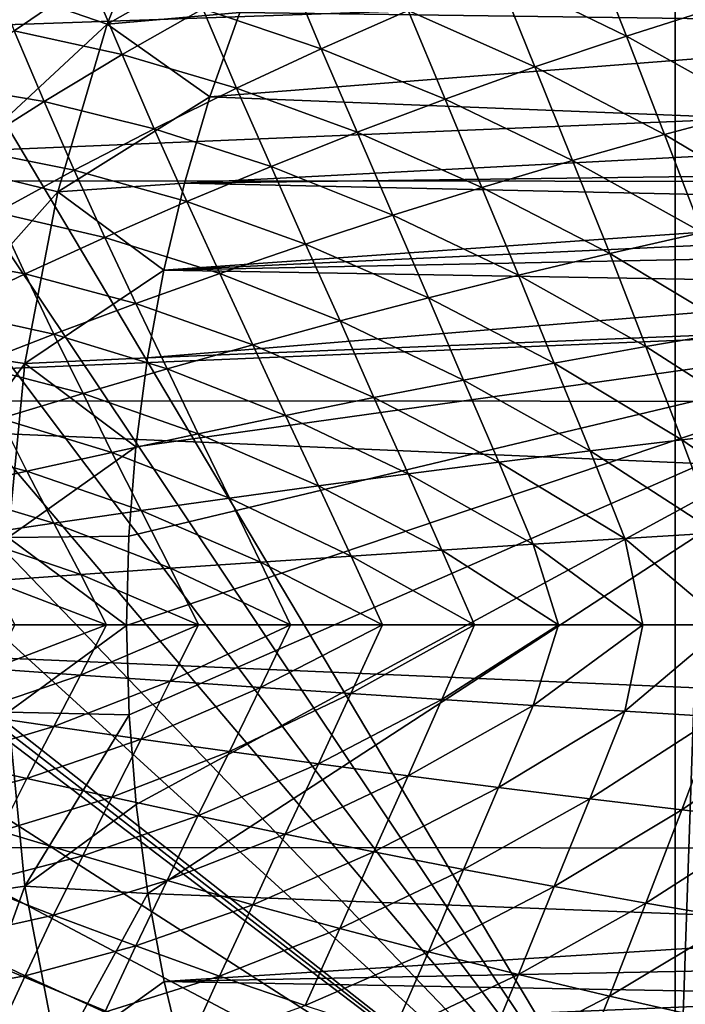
# Model space of a CAD drawing. Header units: metres. Extents: x -31 to 127, y -24 to 31.
# Tile 11 of 150: x -16.73 to -10.63, y -3.48 to 5.55. Entities that reach past the tile are written whole.
import ezdxf

# ---------------------------------------------------------------- set-up
doc = ezdxf.new("R2010")
doc.units = ezdxf.units.M
doc.layers.add('solid_12_381_041_XXX', color=7, linetype='CONTINUOUS')

msp = doc.modelspace()

# ---------------------------------------------------------------- linework, layer by layer
at = {"layer": 'solid_12_381_041_XXX'}
for points in [[(-15.929396, 5.513324, 125.583504), (-15.333195, 7.002537, 125.583504), (-16.855841, 5.834, 124.063568)], [(-15.929396, 5.513324, 125.583504), (-14.40098, 6.377131, 127.000305), (-15.333195, 7.002537, 125.583504)], [(-10.718798, 5.719479, 143.050308), (-17.391512, 5.488624, 143.050308), (-17.099895, 6.339985, 143.050308)], [(-15.929396, 5.513324, 125.583504), (-14.713126, 5.619853, 127.000305), (-14.40098, 6.377131, 127.000305)], [(-11.518391, 6.305539, 145.541672), (-12.352608, 5.978557, 145.512863), (-11.16376, 5.402163, 145.56868)], [(-11.518391, 6.305539, 145.541672), (-11.16376, 5.402163, 145.56868), (-10.30747, 5.673165, 145.598572)], [(23.225943, 6.042967, -4), (-23.651144, 4.076988, -4), (-23.217838, 6.074059, -4)], [(-17.037428, 6.125169, 145.307892), (-16.780685, 5.449574, 145.328796), (-16.084482, 5.927846, 145.35379)], [(-14.290234, 6.063374, 145.430481), (-15.052391, 5.653814, 145.403183), (-13.96478, 5.286698, 145.454895)], [(-14.290234, 6.063374, 145.430481), (-13.96478, 5.286698, 145.454895), (-13.168322, 5.638543, 145.483917)], [(23.655149, 4.054073, -4), (-23.651144, 4.076988, -4), (23.225943, 6.042967, -4)], [(-12.352608, 5.978557, 145.512863), (-13.168322, 5.638543, 145.483917), (-12.004383, 5.118841, 145.538544)], [(-12.352608, 5.978557, 145.512863), (-12.004383, 5.118841, 145.538544), (-11.16376, 5.402163, 145.56868)], [(-16.084482, 5.927846, 145.35379), (-16.780685, 5.449574, 145.328796), (-15.791614, 5.233378, 145.376007)], [(-16.084482, 5.927846, 145.35379), (-15.791614, 5.233378, 145.376007), (-15.052391, 5.653814, 145.403183)], [(-14.713126, 5.619853, 127.000305), (-6.507855, 5.508007, 127.000305), (-6.431746, 5.890671, 127.000305)], [(-15.929396, 5.513324, 125.583504), (-16.855841, 5.834, 124.063568), (-17.33407, 4.205343, 124.063568)], [(-10.718798, -5.719483, 143.050308), (-17.391512, 5.488624, 143.050308), (-10.718798, 5.719479, 143.050308)], [(-10.327926, 5.719559, 143.031158), (-10.718798, -5.719483, 143.050308), (-10.718798, 5.719479, 143.050308)], [(-10.315196, -5.719559, 143.029892), (-10.718798, -5.719483, 143.050308), (-10.327926, 5.719559, 143.031158)], [(-15.929396, 5.513324, 125.583504), (-14.986169, 4.843782, 127.000305), (-14.713126, 5.619853, 127.000305)], [(-15.052391, 5.653814, 145.403183), (-15.791614, 5.233378, 145.376007), (-14.741229, 4.924219, 145.425873)], [(-15.052391, 5.653814, 145.403183), (-14.741229, 4.924219, 145.425873), (-13.96478, 5.286698, 145.454895)], [(-14.713126, 5.619853, 127.000305), (-14.986169, 4.843782, 127.000305), (-6.507855, 5.508007, 127.000305)], [(-13.168322, 5.638543, 145.483917), (-13.96478, 5.286698, 145.454895), (-12.828665, 4.824277, 145.508224)], [(-13.168322, 5.638543, 145.483917), (-12.828665, 4.824277, 145.508224), (-12.004383, 5.118841, 145.538544)], [(-10.30747, 5.673165, 145.598572), (-11.16376, 5.402163, 145.56868), (-9.956322, 4.728667, 145.624161)], [(-16.381338, 3.974181, 125.583504), (-15.929396, 5.513324, 125.583504), (-17.33407, 4.205343, 124.063568)], [(-16.381338, 3.974181, 125.583504), (-14.986169, 4.843782, 127.000305), (-15.929396, 5.513324, 125.583504)], [(-10.718798, -5.719483, 143.050308), (-17.641508, 4.623957, 143.050308), (-17.391512, 5.488624, 143.050308)], [(-16.780685, 5.449574, 145.328796), (-17.450249, 4.961748, 145.304077), (-16.50708, 4.803369, 145.348984)], [(-16.780685, 5.449574, 145.328796), (-16.50708, 4.803369, 145.348984), (-15.791614, 5.233378, 145.376007)], [(-14.986169, 4.843782, 127.000305), (-6.507855, 4.507702, 127.000305), (-6.507855, 5.508007, 127.000305)], [(-11.16376, 5.402163, 145.56868), (-12.004383, 5.118841, 145.538544), (-10.815092, 4.500587, 145.593277)], [(-11.16376, 5.402163, 145.56868), (-10.815092, 4.500587, 145.593277), (-9.956322, 4.728667, 145.624161)], [(-13.96478, 5.286698, 145.454895), (-14.741229, 4.924219, 145.425873), (-13.635931, 4.519547, 145.477783)], [(-13.96478, 5.286698, 145.454895), (-13.635931, 4.519547, 145.477783), (-12.828665, 4.824277, 145.508224)], [(-15.791614, 5.233378, 145.376007), (-16.50708, 4.803369, 145.348984), (-15.496916, 4.552305, 145.396912)], [(-15.791614, 5.233378, 145.376007), (-15.496916, 4.552305, 145.396912), (-14.741229, 4.924219, 145.425873)], [(-12.004383, 5.118841, 145.538544), (-12.828665, 4.824277, 145.508224), (-11.660439, 4.262145, 145.562088)], [(-12.004383, 5.118841, 145.538544), (-11.660439, 4.262145, 145.562088), (-10.815092, 4.500587, 145.593277)], [(-17.450249, 4.961748, 145.304077), (-17.197971, 4.365088, 145.322189), (-16.50708, 4.803369, 145.348984)], [(-14.741229, 4.924219, 145.425873), (-15.496916, 4.552305, 145.396912), (-14.425507, 4.205727, 145.447266)], [(-14.741229, 4.924219, 145.425873), (-14.425507, 4.205727, 145.447266), (-13.635931, 4.519547, 145.477783)], [(-16.50708, 4.803369, 145.348984), (-17.197971, 4.365088, 145.322189), (-16.231087, 4.172156, 145.368042)], [(-16.50708, 4.803369, 145.348984), (-16.231087, 4.172156, 145.368042), (-15.496916, 4.552305, 145.396912)], [(-16.381338, 3.974181, 125.583504), (-15.219058, 4.053243, 127.000305), (-14.986169, 4.843782, 127.000305)], [(-14.986169, 4.843782, 127.000305), (-15.219058, 4.053243, 127.000305), (-6.507855, 4.507702, 127.000305)], [(-12.828665, 4.824277, 145.508224), (-13.635931, 4.519547, 145.477783), (-12.491779, 4.014278, 145.530655)], [(-12.828665, 4.824277, 145.508224), (-12.491779, 4.014278, 145.530655), (-11.660439, 4.262145, 145.562088)], [(-9.956322, 4.728667, 145.624161), (-10.815092, 4.500587, 145.593277), (-9.610923, 3.784322, 145.647171)], [(-10.718798, -5.719483, 143.050308), (-17.84767, 3.752752, 143.050308), (-17.641508, 4.623957, 143.050308)], [(-15.496916, 4.552305, 145.396912), (-16.231087, 4.172156, 145.368042), (-15.196719, 3.883894, 145.416733)], [(-15.496916, 4.552305, 145.396912), (-15.196719, 3.883894, 145.416733), (-14.425507, 4.205727, 145.447266)], [(-13.635931, 4.519547, 145.477783), (-14.425507, 4.205727, 145.447266), (-13.308526, 3.757925, 145.499023)], [(-13.635931, 4.519547, 145.477783), (-13.308526, 3.757925, 145.499023), (-12.491779, 4.014278, 145.530655)], [(-15.219058, 4.053243, 127.000305), (-6.568168, 4.165657, 127.000305), (-6.507855, 4.507702, 127.000305)], [(-10.815092, 4.500587, 145.593277), (-11.660439, 4.262145, 145.562088), (-10.4702, 3.600285, 145.615585)], [(-10.815092, 4.500587, 145.593277), (-10.4702, 3.600285, 145.615585), (-9.610923, 3.784322, 145.647171)], [(-17.197971, 4.365088, 145.322189), (-16.942987, 3.784969, 145.339355), (-16.231087, 4.172156, 145.368042)], [(-11.660439, 4.262145, 145.562088), (-12.491779, 4.014278, 145.530655), (-11.31846, 3.407888, 145.583618)], [(-11.660439, 4.262145, 145.562088), (-11.31846, 3.407888, 145.583618), (-10.4702, 3.600285, 145.615585)], [(-16.381338, 3.974181, 125.583504), (-17.33407, 4.205343, 124.063568), (-17.655321, 2.538603, 124.063568)], [(-16.231087, 4.172156, 145.368042), (-16.942987, 3.784969, 145.339355), (-15.948892, 3.555125, 145.386246)], [(-16.231087, 4.172156, 145.368042), (-15.948892, 3.555125, 145.386246), (-15.196719, 3.883894, 145.416733)], [(-15.219058, 4.053243, 127.000305), (-6.741819, 3.864921, 127.000305), (-6.568168, 4.165657, 127.000305)], [(-14.425507, 4.205727, 145.447266), (-15.196719, 3.883894, 145.416733), (-14.110093, 3.494023, 145.467239)], [(-14.425507, 4.205727, 145.447266), (-14.110093, 3.494023, 145.467239), (-13.308526, 3.757925, 145.499023)], [(23.655149, 4.054073, -4), (-23.911116, 2.054668, -4), (-23.651144, 4.076988, -4)], [(23.912514, 2.042088, -4), (-23.911116, 2.054668, -4), (23.655149, 4.054073, -4)], [(-16.381338, 3.974181, 125.583504), (-15.41, 3.254491, 127.000305), (-15.219058, 4.053243, 127.000305)], [(-15.219058, 4.053243, 127.000305), (-15.41, 3.254491, 127.000305), (-6.741819, 3.864921, 127.000305)], [(-12.491779, 4.014278, 145.530655), (-13.308526, 3.757925, 145.499023), (-12.155214, 3.207912, 145.551331)], [(-12.491779, 4.014278, 145.530655), (-12.155214, 3.207912, 145.551331), (-11.31846, 3.407888, 145.583618)], [(-16.684931, 2.399048, 125.583504), (-16.381338, 3.974181, 125.583504), (-17.655321, 2.538603, 124.063568)], [(-16.684931, 2.399048, 125.583504), (-15.41, 3.254491, 127.000305), (-16.381338, 3.974181, 125.583504)], [(-15.196719, 3.883894, 145.416733), (-15.948892, 3.555125, 145.386246), (-14.895897, 3.223509, 145.435364)], [(-15.41, 3.254491, 127.000305), (-7.007855, 3.641741, 127.000305), (-6.741819, 3.864921, 127.000305)], [(-15.196719, 3.883894, 145.416733), (-14.895897, 3.223509, 145.435364), (-14.110093, 3.494023, 145.467239)], [(-10.718798, -5.719483, 143.050308), (-18.009626, 2.876137, 143.050308), (-17.84767, 3.752752, 143.050308)], [(-16.942987, 3.784969, 145.339355), (-17.63187, 3.391943, 145.310913), (-16.681353, 3.220497, 145.355865)], [(-16.942987, 3.784969, 145.339355), (-16.681353, 3.220497, 145.355865), (-15.948892, 3.555125, 145.386246)], [(-13.308526, 3.757925, 145.499023), (-14.110093, 3.494023, 145.467239), (-12.97998, 3.001139, 145.518768)], [(-13.308526, 3.757925, 145.499023), (-12.97998, 3.001139, 145.518768), (-12.155214, 3.207912, 145.551331)], [(-15.41, 3.254491, 127.000305), (-7.273876, 3.418564, 127.000305), (-7.007855, 3.641741, 127.000305)], [(-15.948892, 3.555125, 145.386246), (-16.681353, 3.220497, 145.355865), (-15.66535, 2.94732, 145.403458)], [(-15.948892, 3.555125, 145.386246), (-15.66535, 2.94732, 145.403458), (-14.895897, 3.223509, 145.435364)], [(-10.4702, 3.600285, 145.615585), (-11.31846, 3.407888, 145.583618), (-10.137362, 2.698554, 145.63533)], [(-14.110093, 3.494023, 145.467239), (-14.895897, 3.223509, 145.435364), (-13.792268, 2.788349, 145.485977)], [(-14.110093, 3.494023, 145.467239), (-13.792268, 2.788349, 145.485977), (-12.97998, 3.001139, 145.518768)], [(-17.63187, 3.391943, 145.310913), (-17.393433, 2.881082, 145.325638), (-16.681353, 3.220497, 145.355865)], [(-15.41, 3.254491, 127.000305), (-7.447565, 3.117746, 127.000305), (-7.273876, 3.418564, 127.000305)], [(-11.31846, 3.407888, 145.583618), (-12.155214, 3.207912, 145.551331), (-10.987026, 2.553097, 145.602859)], [(-11.31846, 3.407888, 145.583618), (-10.987026, 2.553097, 145.602859), (-10.137362, 2.698554, 145.63533)], [(-16.684931, 2.399048, 125.583504), (-15.558146, 2.44935, 127.000305), (-15.41, 3.254491, 127.000305)], [(-15.41, 3.254491, 127.000305), (-15.558146, 2.44935, 127.000305), (-7.447565, 3.117746, 127.000305)], [(-16.681353, 3.220497, 145.355865), (-17.393433, 2.881082, 145.325638), (-16.417868, 2.666394, 145.371567)], [(-16.681353, 3.220497, 145.355865), (-16.417868, 2.666394, 145.371567), (-15.66535, 2.94732, 145.403458)], [(-14.895897, 3.223509, 145.435364), (-15.66535, 2.94732, 145.403458), (-14.591592, 2.570324, 145.453003)], [(-14.895897, 3.223509, 145.435364), (-14.591592, 2.570324, 145.453003), (-13.792268, 2.788349, 145.485977)], [(-12.155214, 3.207912, 145.551331), (-12.97998, 3.001139, 145.518768), (-11.827839, 2.401931, 145.569977)], [(-12.155214, 3.207912, 145.551331), (-11.827839, 2.401931, 145.569977), (-10.987026, 2.553097, 145.602859)], [(-15.558146, 2.44935, 127.000305), (-7.507855, 2.77578, 127.000305), (-7.447565, 3.117746, 127.000305)], [(-12.97998, 3.001139, 145.518768), (-13.792268, 2.788349, 145.485977), (-12.659421, 2.245665, 145.536728)], [(-12.97998, 3.001139, 145.518768), (-12.659421, 2.245665, 145.536728), (-11.827839, 2.401931, 145.569977)], [(-15.66535, 2.94732, 145.403458), (-16.417868, 2.666394, 145.371567), (-15.377467, 2.347844, 145.419876)], [(-15.66535, 2.94732, 145.403458), (-15.377467, 2.347844, 145.419876), (-14.591592, 2.570324, 145.453003)], [(-10.718798, -5.719483, 143.050308), (-18.128487, 1.990728, 143.050308), (-18.009626, 2.876137, 143.050308)], [(-17.393433, 2.881082, 145.325638), (-17.152878, 2.381662, 145.339737), (-16.417868, 2.666394, 145.371567)], [(-15.749949, -0.007496, 127.000305), (-15.72787, -0.827507, 127.000305), (-7.507855, 2.77578, 127.000305)], [(-15.728741, 0.812231, 127.000305), (-15.749949, -0.007496, 127.000305), (-7.507855, 2.77578, 127.000305)], [(-15.664584, 1.633304, 127.000305), (-15.728741, 0.812231, 127.000305), (-7.507855, 2.77578, 127.000305)], [(-15.72787, -0.827507, 127.000305), (-15.662899, -1.649379, 127.000305), (-7.507855, 2.77578, 127.000305)], [(-15.558146, 2.44935, 127.000305), (-15.664584, 1.633304, 127.000305), (-7.507855, 2.77578, 127.000305)], [(-15.662899, -1.649379, 127.000305), (-15.555474, -2.466659, 127.000305), (-7.507855, 2.77578, 127.000305)], [(-15.555474, -2.466659, 127.000305), (-7.507855, -2.77578, 127.000305), (-7.507855, 2.77578, 127.000305)], [(-13.792268, 2.788349, 145.485977), (-14.591592, 2.570324, 145.453003), (-13.481395, 2.084908, 145.503143)], [(-13.792268, 2.788349, 145.485977), (-13.481395, 2.084908, 145.503143), (-12.659421, 2.245665, 145.536728)], [(-16.417868, 2.666394, 145.371567), (-17.152878, 2.381662, 145.339737), (-16.149405, 2.121691, 145.386673)], [(-16.417868, 2.666394, 145.371567), (-16.149405, 2.121691, 145.386673), (-15.377467, 2.347844, 145.419876)], [(-10.137362, 2.698554, 145.63533), (-10.987026, 2.553097, 145.602859), (-9.807348, 1.796479, 145.652908)], [(-16.684931, 2.399048, 125.583504), (-17.655321, 2.538603, 124.063568), (-17.816687, 0.848873, 124.063568)], [(-14.591592, 2.570324, 145.453003), (-15.377467, 2.347844, 145.419876), (-14.293382, 1.92027, 145.469254)], [(-14.591592, 2.570324, 145.453003), (-14.293382, 1.92027, 145.469254), (-13.481395, 2.084908, 145.503143)], [(-10.987026, 2.553097, 145.602859), (-11.827839, 2.401931, 145.569977), (-10.65648, 1.698964, 145.620209)], [(-10.987026, 2.553097, 145.602859), (-10.65648, 1.698964, 145.620209), (-9.807348, 1.796479, 145.652908)], [(-16.684931, 2.399048, 125.583504), (-15.664584, 1.633304, 127.000305), (-15.558146, 2.44935, 127.000305)], [(-16.837425, 0.80219, 125.583504), (-16.684931, 2.399048, 125.583504), (-17.816687, 0.848873, 124.063568)], [(-17.152878, 2.381662, 145.339737), (-16.906937, 1.892639, 145.353409), (-16.149405, 2.121691, 145.386673)], [(-16.837425, 0.80219, 125.583504), (-15.664584, 1.633304, 127.000305), (-16.684931, 2.399048, 125.583504)], [(-11.827839, 2.401931, 145.569977), (-12.659421, 2.245665, 145.536728), (-11.499573, 1.597633, 145.587006)], [(-11.827839, 2.401931, 145.569977), (-11.499573, 1.597633, 145.587006), (-10.65648, 1.698964, 145.620209)], [(-15.377467, 2.347844, 145.419876), (-16.149405, 2.121691, 145.386673), (-15.095003, 1.75236, 145.43512)], [(-15.377467, 2.347844, 145.419876), (-15.095003, 1.75236, 145.43512), (-14.293382, 1.92027, 145.469254)], [(-12.659421, 2.245665, 145.536728), (-13.481395, 2.084908, 145.503143), (-12.336368, 1.492906, 145.553314)], [(-12.659421, 2.245665, 145.536728), (-12.336368, 1.492906, 145.553314), (-11.499573, 1.597633, 145.587006)], [(-16.149405, 2.121691, 145.386673), (-16.906937, 1.892639, 145.353409), (-15.88588, 1.581786, 145.400772)], [(-16.149405, 2.121691, 145.386673), (-15.88588, 1.581786, 145.400772), (-15.095003, 1.75236, 145.43512)], [(-13.481395, 2.084908, 145.503143), (-14.293382, 1.92027, 145.469254), (-13.166602, 1.385204, 145.519196)], [(-13.481395, 2.084908, 145.503143), (-13.166602, 1.385204, 145.519196), (-12.336368, 1.492906, 145.553314)], [(-23.911116, 2.054668, -4), (24, 0, -4), (-24, 0, -4)], [(23.912514, 2.042088, -4), (24, 0, -4), (-23.911116, 2.054668, -4)], [(-10.718798, -5.719483, 143.050308), (-18.20425, 1.096526, 143.050308), (-18.128487, 1.990728, 143.050308)], [(-14.293382, 1.92027, 145.469254), (-15.095003, 1.75236, 145.43512), (-13.990016, 1.274946, 145.48465)], [(-14.293382, 1.92027, 145.469254), (-13.990016, 1.274946, 145.48465), (-13.166602, 1.385204, 145.519196)], [(-16.906937, 1.892639, 145.353409), (-17.64999, 1.661271, 145.320129), (-16.665653, 1.40915, 145.366226)], [(-16.906937, 1.892639, 145.353409), (-16.665653, 1.40915, 145.366226), (-15.88588, 1.581786, 145.400772)], [(-15.095003, 1.75236, 145.43512), (-15.88588, 1.581786, 145.400772), (-14.806349, 1.162554, 145.449722)], [(-15.095003, 1.75236, 145.43512), (-14.806349, 1.162554, 145.449722), (-13.990016, 1.274946, 145.48465)], [(-9.807348, 1.796479, 145.652908), (-10.65648, 1.698964, 145.620209), (-9.488894, 0.892117, 145.667999)], [(-17.64999, 1.661271, 145.320129), (-17.434305, 1.234884, 145.331528), (-16.665653, 1.40915, 145.366226)], [(-16.837425, 0.80219, 125.583504), (-15.728741, 0.812231, 127.000305), (-15.664584, 1.633304, 127.000305)], [(-10.65648, 1.698964, 145.620209), (-11.499573, 1.597633, 145.587006), (-10.335926, 0.843354, 145.63533)], [(-10.65648, 1.698964, 145.620209), (-10.335926, 0.843354, 145.63533), (-9.488894, 0.892117, 145.667999)], [(-15.88588, 1.581786, 145.400772), (-16.665653, 1.40915, 145.366226), (-15.61534, 1.048448, 145.414429)], [(-15.88588, 1.581786, 145.400772), (-15.61534, 1.048448, 145.414429), (-14.806349, 1.162554, 145.449722)], [(-11.499573, 1.597633, 145.587006), (-12.336368, 1.492906, 145.553314), (-11.179878, 0.792688, 145.602051)], [(-11.499573, 1.597633, 145.587006), (-11.179878, 0.792688, 145.602051), (-10.335926, 0.843354, 145.63533)], [(-12.336368, 1.492906, 145.553314), (-13.166602, 1.385204, 145.519196), (-12.020616, 0.740335, 145.568192)], [(-12.336368, 1.492906, 145.553314), (-12.020616, 0.740335, 145.568192), (-11.179878, 0.792688, 145.602051)], [(-16.665653, 1.40915, 145.366226), (-17.434305, 1.234884, 145.331528), (-16.416744, 0.93304, 145.378784)], [(-16.665653, 1.40915, 145.366226), (-16.416744, 0.93304, 145.378784), (-15.61534, 1.048448, 145.414429)], [(-13.166602, 1.385204, 145.519196), (-13.990016, 1.274946, 145.48465), (-12.858004, 0.686513, 145.533768)], [(-13.166602, 1.385204, 145.519196), (-12.858004, 0.686513, 145.533768), (-12.020616, 0.740335, 145.568192)], [(-13.990016, 1.274946, 145.48465), (-14.806349, 1.162554, 145.449722), (-13.69191, 0.631436, 145.498779)], [(-13.990016, 1.274946, 145.48465), (-13.69191, 0.631436, 145.498779), (-12.858004, 0.686513, 145.533768)], [(-17.434305, 1.234884, 145.331528), (-17.210573, 0.816617, 145.342819), (-16.416744, 0.93304, 145.378784)], [(-10.718798, -5.719483, 143.050308), (-18.236916, 0.19353, 143.050308), (-18.20425, 1.096526, 143.050308)], [(-14.806349, 1.162554, 145.449722), (-15.61534, 1.048448, 145.414429), (-14.522199, 0.575322, 145.463242)], [(-14.806349, 1.162554, 145.449722), (-14.522199, 0.575322, 145.463242), (-13.69191, 0.631436, 145.498779)], [(-15.61534, 1.048448, 145.414429), (-16.416744, 0.93304, 145.378784), (-15.348737, 0.518387, 145.42717)], [(-15.61534, 1.048448, 145.414429), (-15.348737, 0.518387, 145.42717), (-14.522199, 0.575322, 145.463242)], [(-16.416744, 0.93304, 145.378784), (-17.210573, 0.816617, 145.342819), (-16.1714, 0.460841, 145.390594)], [(-16.416744, 0.93304, 145.378784), (-16.1714, 0.460841, 145.390594), (-15.348737, 0.518387, 145.42717)], [(-17.210573, 0.816617, 145.342819), (-16.990206, 0.402825, 145.3535), (-16.1714, 0.460841, 145.390594)], [(-10.241169, -0.000002, 145.639862), (-10.335926, 0.843354, 145.63533), (-11.179878, 0.792688, 145.602051)], [(-16.837437, -0.801934, 125.583504), (-15.749949, -0.007496, 127.000305), (-16.837425, 0.80219, 125.583504)], [(-16.837425, 0.80219, 125.583504), (-15.749949, -0.007496, 127.000305), (-15.728741, 0.812231, 127.000305)], [(-11.78743, -0.000002, 145.578323), (-12.020616, 0.740335, 145.568192), (-12.858004, 0.686513, 145.533768)], [(-11.014313, -0.000002, 145.60939), (-11.179878, 0.792688, 145.602051), (-12.020616, 0.740335, 145.568192)], [(-11.78743, -0.000002, 145.578323), (-11.014313, -0.000002, 145.60939), (-12.020616, 0.740335, 145.568192)], [(-11.014313, -0.000002, 145.60939), (-10.241169, -0.000002, 145.639862), (-11.179878, 0.792688, 145.602051)], [(-12.560519, -0.000002, 145.546661), (-12.858004, 0.686513, 145.533768), (-13.69191, 0.631436, 145.498779)], [(-12.560519, -0.000002, 145.546661), (-11.78743, -0.000002, 145.578323), (-12.858004, 0.686513, 145.533768)], [(-14.247167, -0.000001, 145.475494), (-14.522199, 0.575322, 145.463242), (-15.348737, 0.518387, 145.42717)], [(-13.403859, -0.000001, 145.511429), (-13.69191, 0.631436, 145.498779), (-14.522199, 0.575322, 145.463242)], [(-14.247167, -0.000001, 145.475494), (-13.403859, -0.000001, 145.511429), (-14.522199, 0.575322, 145.463242)], [(-13.403859, -0.000001, 145.511429), (-12.560519, -0.000002, 145.546661), (-13.69191, 0.631436, 145.498779)], [(-15.933684, -0.000001, 145.401489), (-16.1714, 0.460841, 145.390594), (-16.990206, 0.402825, 145.3535)], [(-15.090442, -0.000001, 145.438843), (-15.348737, 0.518387, 145.42717), (-16.1714, 0.460841, 145.390594)], [(-15.933684, -0.000001, 145.401489), (-15.090442, -0.000001, 145.438843), (-16.1714, 0.460841, 145.390594)], [(-15.090442, -0.000001, 145.438843), (-14.247167, -0.000001, 145.475494), (-15.348737, 0.518387, 145.42717)], [(-16.776894, -0.000001, 145.363419), (-15.933684, -0.000001, 145.401489), (-16.990206, 0.402825, 145.3535)], [(-10.718798, -5.719483, 143.050308), (-18.237686, 0.096766, 143.050308), (-18.236916, 0.19353, 143.050308)], [(-10.718798, -5.719483, 143.050308), (-18.237942, 0, 143.050308), (-18.237686, 0.096766, 143.050308)], [(-24, 0, -4), (24, 0, -4), (23.911116, -2.054668, -4)], [(-24, 0, -4), (23.911116, -2.054668, -4), (-23.912514, -2.042088, -4)], [(-10.718798, -5.719483, 143.050308), (-18.215179, -0.898408, 143.050308), (-18.237942, 0, 143.050308)], [(-16.990978, -0.402773, 145.353455), (-15.933684, -0.000001, 145.401489), (-16.776894, -0.000001, 145.363419)], [(-16.172152, -0.460792, 145.390549), (-15.933684, -0.000001, 145.401489), (-16.990978, -0.402773, 145.353455)], [(-16.837437, -0.801934, 125.583504), (-15.72787, -0.827507, 127.000305), (-15.749949, -0.007496, 127.000305)], [(-16.172152, -0.460792, 145.390549), (-15.090442, -0.000001, 145.438843), (-15.933684, -0.000001, 145.401489)], [(-15.349467, -0.51834, 145.427139), (-15.090442, -0.000001, 145.438843), (-16.172152, -0.460792, 145.390549)], [(-15.349467, -0.51834, 145.427139), (-14.247167, -0.000001, 145.475494), (-15.090442, -0.000001, 145.438843)], [(-14.522907, -0.575279, 145.463211), (-14.247167, -0.000001, 145.475494), (-15.349467, -0.51834, 145.427139)], [(-14.522907, -0.575279, 145.463211), (-13.403859, -0.000001, 145.511429), (-14.247167, -0.000001, 145.475494)], [(-13.692595, -0.631396, 145.498749), (-13.403859, -0.000001, 145.511429), (-14.522907, -0.575279, 145.463211)], [(-13.692595, -0.631396, 145.498749), (-12.560519, -0.000002, 145.546661), (-13.403859, -0.000001, 145.511429)], [(-12.858667, -0.686475, 145.533737), (-12.560519, -0.000002, 145.546661), (-13.692595, -0.631396, 145.498749)], [(-12.858667, -0.686475, 145.533737), (-11.78743, -0.000002, 145.578323), (-12.560519, -0.000002, 145.546661)], [(-12.021256, -0.740301, 145.568176), (-11.78743, -0.000002, 145.578323), (-12.858667, -0.686475, 145.533737)], [(-12.021256, -0.740301, 145.568176), (-11.014313, -0.000002, 145.60939), (-11.78743, -0.000002, 145.578323)], [(-11.180495, -0.792657, 145.602036), (-11.014313, -0.000002, 145.60939), (-12.021256, -0.740301, 145.568176)], [(-11.180495, -0.792657, 145.602036), (-10.241169, -0.000002, 145.639862), (-11.014313, -0.000002, 145.60939)], [(-10.33652, -0.843326, 145.6353), (-10.241169, -0.000002, 145.639862), (-11.180495, -0.792657, 145.602036)], [(-16.172152, -0.460792, 145.390549), (-16.990978, -0.402773, 145.353455), (-17.212063, -0.816402, 145.342743)], [(-16.172152, -0.460792, 145.390549), (-17.212063, -0.816402, 145.342743), (-16.418196, -0.932835, 145.378708)], [(-15.349467, -0.51834, 145.427139), (-16.172152, -0.460792, 145.390549), (-16.418196, -0.932835, 145.378708)], [(-15.349467, -0.51834, 145.427139), (-16.418196, -0.932835, 145.378708), (-15.616754, -1.048253, 145.414352)], [(-14.522907, -0.575279, 145.463211), (-15.349467, -0.51834, 145.427139), (-15.616754, -1.048253, 145.414352)], [(-14.522907, -0.575279, 145.463211), (-15.616754, -1.048253, 145.414352), (-14.807723, -1.16237, 145.449661)], [(-13.692595, -0.631396, 145.498749), (-14.522907, -0.575279, 145.463211), (-14.807723, -1.16237, 145.449661)], [(-13.692595, -0.631396, 145.498749), (-14.807723, -1.16237, 145.449661), (-13.991348, -1.274773, 145.484604)], [(-12.858667, -0.686475, 145.533737), (-13.692595, -0.631396, 145.498749), (-13.991348, -1.274773, 145.484604)], [(-12.858667, -0.686475, 145.533737), (-13.991348, -1.274773, 145.484604), (-13.167892, -1.385042, 145.51915)], [(-12.021256, -0.740301, 145.568176), (-12.858667, -0.686475, 145.533737), (-13.167892, -1.385042, 145.51915)], [(-16.684969, -2.398795, 125.583504), (-16.837437, -0.801934, 125.583504), (-17.655369, -2.538278, 124.063568)], [(-16.684969, -2.398795, 125.583504), (-15.72787, -0.827507, 127.000305), (-16.837437, -0.801934, 125.583504)], [(-12.021256, -0.740301, 145.568176), (-13.167892, -1.385042, 145.51915), (-12.337613, -1.492756, 145.553268)], [(-11.180495, -0.792657, 145.602036), (-12.021256, -0.740301, 145.568176), (-12.337613, -1.492756, 145.553268)], [(-11.180495, -0.792657, 145.602036), (-12.337613, -1.492756, 145.553268), (-11.500774, -1.597495, 145.586945)], [(-10.33652, -0.843326, 145.6353), (-11.180495, -0.792657, 145.602036), (-11.500774, -1.597495, 145.586945)], [(-10.718798, -5.719483, 143.050308), (-18.149614, -1.788723, 143.050308), (-18.215179, -0.898408, 143.050308)], [(-16.418196, -0.932835, 145.378708), (-17.212063, -0.816402, 145.342743), (-17.435446, -1.23463, 145.331467)], [(-16.684969, -2.398795, 125.583504), (-15.662899, -1.649379, 127.000305), (-15.72787, -0.827507, 127.000305)], [(-10.33652, -0.843326, 145.6353), (-11.500774, -1.597495, 145.586945), (-10.657635, -1.698839, 145.620163)], [(-9.489464, -0.892092, 145.667984), (-10.33652, -0.843326, 145.6353), (-10.657635, -1.698839, 145.620163)], [(-9.489464, -0.892092, 145.667984), (-10.657635, -1.698839, 145.620163), (-9.808455, -1.796366, 145.652863)], [(-16.418196, -0.932835, 145.378708), (-17.435446, -1.23463, 145.331467), (-16.666771, -1.408908, 145.36618)], [(-15.616754, -1.048253, 145.414352), (-16.418196, -0.932835, 145.378708), (-16.666771, -1.408908, 145.36618)], [(-15.616754, -1.048253, 145.414352), (-16.666771, -1.408908, 145.36618), (-15.886975, -1.581556, 145.400726)], [(-14.807723, -1.16237, 145.449661), (-15.616754, -1.048253, 145.414352), (-15.886975, -1.581556, 145.400726)], [(-14.807723, -1.16237, 145.449661), (-15.886975, -1.581556, 145.400726), (-15.096073, -1.752143, 145.435074)], [(-13.991348, -1.274773, 145.484604), (-14.807723, -1.16237, 145.449661), (-15.096073, -1.752143, 145.435074)], [(-16.666771, -1.408908, 145.36618), (-17.435446, -1.23463, 145.331467), (-17.651375, -1.660843, 145.320053)], [(-13.991348, -1.274773, 145.484604), (-15.096073, -1.752143, 145.435074), (-14.294425, -1.920066, 145.469223)], [(-13.167892, -1.385042, 145.51915), (-13.991348, -1.274773, 145.484604), (-14.294425, -1.920066, 145.469223)], [(-16.666771, -1.408908, 145.36618), (-17.651375, -1.660843, 145.320053), (-16.9083, -1.892231, 145.353348)], [(-15.886975, -1.581556, 145.400726), (-16.666771, -1.408908, 145.36618), (-16.9083, -1.892231, 145.353348)], [(-13.167892, -1.385042, 145.51915), (-14.294425, -1.920066, 145.469223), (-13.48241, -2.084718, 145.503098)], [(-12.337613, -1.492756, 145.553268), (-13.167892, -1.385042, 145.51915), (-13.48241, -2.084718, 145.503098)], [(-12.337613, -1.492756, 145.553268), (-13.48241, -2.084718, 145.503098), (-12.660407, -2.245489, 145.536682)], [(-11.500774, -1.597495, 145.586945), (-12.337613, -1.492756, 145.553268), (-12.660407, -2.245489, 145.536682)], [(-15.886975, -1.581556, 145.400726), (-16.9083, -1.892231, 145.353348), (-16.150747, -2.121304, 145.386612)], [(-15.096073, -1.752143, 145.435074), (-15.886975, -1.581556, 145.400726), (-16.150747, -2.121304, 145.386612)], [(-11.500774, -1.597495, 145.586945), (-12.660407, -2.245489, 145.536682), (-11.828794, -2.401769, 145.569931)], [(-10.657635, -1.698839, 145.620163), (-11.500774, -1.597495, 145.586945), (-11.828794, -2.401769, 145.569931)], [(-16.684969, -2.398795, 125.583504), (-15.555474, -2.466659, 127.000305), (-15.662899, -1.649379, 127.000305)], [(-10.657635, -1.698839, 145.620163), (-11.828794, -2.401769, 145.569931), (-10.987948, -2.552949, 145.602829)], [(-9.808455, -1.796366, 145.652863), (-10.657635, -1.698839, 145.620163), (-10.987948, -2.552949, 145.602829)], [(-10.718798, -5.719483, 143.050308), (-18.041248, -2.670947, 143.050308), (-18.149614, -1.788723, 143.050308)], [(-15.096073, -1.752143, 145.435074), (-16.150747, -2.121304, 145.386612), (-15.378782, -2.347478, 145.41983)], [(-14.294425, -1.920066, 145.469223), (-15.096073, -1.752143, 145.435074), (-15.378782, -2.347478, 145.41983)], [(-9.808455, -1.796366, 145.652863), (-10.987948, -2.552949, 145.602829), (-10.138249, -2.698421, 145.6353)], [(-16.150747, -2.121304, 145.386612), (-16.9083, -1.892231, 145.353348), (-17.15447, -2.381048, 145.339676)], [(-14.294425, -1.920066, 145.469223), (-15.378782, -2.347478, 145.41983), (-14.592879, -2.56998, 145.452942)], [(-13.48241, -2.084718, 145.503098), (-14.294425, -1.920066, 145.469223), (-14.592879, -2.56998, 145.452942)], [(-23.912514, -2.042088, -4), (23.911116, -2.054668, -4), (-23.655149, -4.054073, -4)], [(-23.655149, -4.054073, -4), (23.911116, -2.054668, -4), (23.651144, -4.076988, -4)], [(-16.150747, -2.121304, 145.386612), (-17.15447, -2.381048, 145.339676), (-16.419441, -2.66581, 145.371506)], [(-15.378782, -2.347478, 145.41983), (-16.150747, -2.121304, 145.386612), (-16.419441, -2.66581, 145.371506)], [(-13.48241, -2.084718, 145.503098), (-14.592879, -2.56998, 145.452942), (-13.793525, -2.788028, 145.485931)], [(-12.660407, -2.245489, 145.536682), (-13.48241, -2.084718, 145.503098), (-13.793525, -2.788028, 145.485931)], [(-12.660407, -2.245489, 145.536682), (-13.793525, -2.788028, 145.485931), (-12.981203, -3.000841, 145.518723)], [(-11.828794, -2.401769, 145.569931), (-12.660407, -2.245489, 145.536682), (-12.981203, -3.000841, 145.518723)], [(-15.378782, -2.347478, 145.41983), (-16.419441, -2.66581, 145.371506), (-15.6669, -2.946769, 145.403397)], [(-14.592879, -2.56998, 145.452942), (-15.378782, -2.347478, 145.41983), (-15.6669, -2.946769, 145.403397)], [(-16.684969, -2.398795, 125.583504), (-17.655369, -2.538278, 124.063568), (-17.334146, -4.205024, 124.063568)], [(-16.419441, -2.66581, 145.371506), (-17.15447, -2.381048, 145.339676), (-17.393724, -2.880957, 145.325623)], [(-16.381399, -3.973933, 125.583504), (-16.684969, -2.398795, 125.583504), (-17.334146, -4.205024, 124.063568)], [(-16.381399, -3.973933, 125.583504), (-15.555474, -2.466659, 127.000305), (-16.684969, -2.398795, 125.583504)], [(-11.828794, -2.401769, 145.569931), (-12.981203, -3.000841, 145.518723), (-12.156403, -3.207638, 145.551285)], [(-10.987948, -2.552949, 145.602829), (-11.828794, -2.401769, 145.569931), (-12.156403, -3.207638, 145.551285)], [(-16.381399, -3.973933, 125.583504), (-15.40595, -3.273409, 127.000305), (-15.555474, -2.466659, 127.000305)], [(-15.555474, -2.466659, 127.000305), (-15.40595, -3.273409, 127.000305), (-7.507855, -2.77578, 127.000305)], [(-14.592879, -2.56998, 145.452942), (-15.6669, -2.946769, 145.403397), (-14.897419, -3.222991, 145.435303)], [(-13.793525, -2.788028, 145.485931), (-14.592879, -2.56998, 145.452942), (-14.897419, -3.222991, 145.435303)], [(-10.987948, -2.552949, 145.602829), (-12.156403, -3.207638, 145.551285), (-11.319609, -3.407638, 145.583572)], [(-10.138249, -2.698421, 145.6353), (-10.987948, -2.552949, 145.602829), (-11.319609, -3.407638, 145.583572)], [(-10.718798, -5.719483, 143.050308), (-17.890078, -3.545078, 143.050308), (-18.041248, -2.670947, 143.050308)], [(-16.419441, -2.66581, 145.371506), (-17.393724, -2.880957, 145.325623), (-16.681644, -3.220379, 145.35585)], [(-15.6669, -2.946769, 145.403397), (-16.419441, -2.66581, 145.371506), (-16.681644, -3.220379, 145.35585)], [(-10.138249, -2.698421, 145.6353), (-11.319609, -3.407638, 145.583572), (-10.47131, -3.600059, 145.61554)], [(-15.40595, -3.273409, 127.000305), (-7.447541, -3.117826, 127.000305), (-7.507855, -2.77578, 127.000305)], [(-13.793525, -2.788028, 145.485931), (-14.897419, -3.222991, 145.435303), (-14.111584, -3.49354, 145.467178)], [(-12.981203, -3.000841, 145.518723), (-13.793525, -2.788028, 145.485931), (-14.111584, -3.49354, 145.467178)], [(-16.681644, -3.220379, 145.35585), (-17.393724, -2.880957, 145.325623), (-17.632843, -3.391395, 145.310867)], [(-15.6669, -2.946769, 145.403397), (-16.681644, -3.220379, 145.35585), (-15.949185, -3.555014, 145.38623)], [(-14.897419, -3.222991, 145.435303), (-15.6669, -2.946769, 145.403397), (-15.949185, -3.555014, 145.38623)], [(-12.981203, -3.000841, 145.518723), (-14.111584, -3.49354, 145.467178), (-13.309981, -3.757477, 145.498962)], [(-12.156403, -3.207638, 145.551285), (-12.981203, -3.000841, 145.518723), (-13.309981, -3.757477, 145.498962)], [(-15.40595, -3.273409, 127.000305), (-7.27389, -3.418562, 127.000305), (-7.447541, -3.117826, 127.000305)], [(-16.681644, -3.220379, 145.35585), (-17.632843, -3.391395, 145.310867), (-16.94396, -3.78445, 145.339325)], [(-15.949185, -3.555014, 145.38623), (-16.681644, -3.220379, 145.35585), (-16.94396, -3.78445, 145.339325)], [(-14.897419, -3.222991, 145.435303), (-15.949185, -3.555014, 145.38623), (-15.197012, -3.88379, 145.416718)], [(-14.111584, -3.49354, 145.467178), (-14.897419, -3.222991, 145.435303), (-15.197012, -3.88379, 145.416718)], [(-12.156403, -3.207638, 145.551285), (-13.309981, -3.757477, 145.498962), (-12.493196, -4.013866, 145.530594)], [(-11.319609, -3.407638, 145.583572), (-12.156403, -3.207638, 145.551285), (-12.493196, -4.013866, 145.530594)], [(-16.381399, -3.973933, 125.583504), (-15.213288, -4.074373, 127.000305), (-15.40595, -3.273409, 127.000305)], [(-15.40595, -3.273409, 127.000305), (-15.213288, -4.074373, 127.000305), (-7.27389, -3.418562, 127.000305)], [(-15.213288, -4.074373, 127.000305), (-7.007854, -3.64174, 127.000305), (-7.27389, -3.418562, 127.000305)], [(-11.319609, -3.407638, 145.583572), (-12.493196, -4.013866, 145.530594), (-11.661815, -4.261768, 145.562042)], [(-10.47131, -3.600059, 145.61554), (-11.319609, -3.407638, 145.583572), (-11.661815, -4.261768, 145.562042)]]:
    msp.add_3dface(points, dxfattribs=at)

doc.saveas('drawing.dxf')
